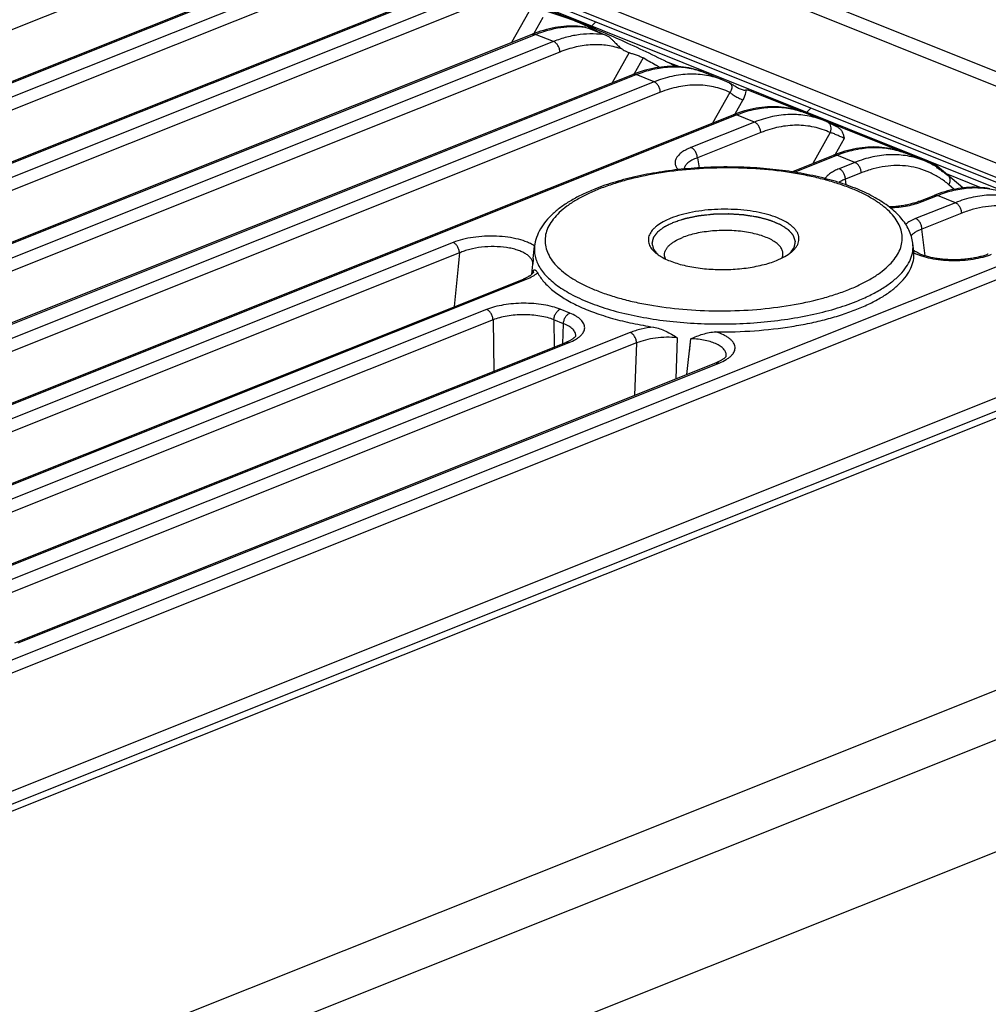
# Model space of a CAD drawing. Header units: millimetres. Extents: x 87 to 484, y 102 to 397.
# Tile 14 of 37: x 164 to 191, y 211 to 239. Entities that reach past the tile are written whole.
import ezdxf

# ---------------------------------------------------------------- set-up
doc = ezdxf.new("R2010")
doc.units = ezdxf.units.MM
doc.header["$LTSCALE"] = 32.67
doc.layers.add('00_COMPONENTS', color=7, linetype='CONTINUOUS')

msp = doc.modelspace()

# ---------------------------------------------------------------- linework, layer by layer
at = {"layer": '00_COMPONENTS'}
for p, q in [((167.315, 244.616), (193.113, 234.274)), ((167.216, 244.263), (193.014, 233.921)), ((192.84, 236.929), (174.639, 244.225)), ((193.195, 233.701), (167.658, 243.938)), ((191.99, 236.865), (173.789, 244.161)), ((193.26, 233.514), (167.729, 243.749)), ((170.945, 241.38), (135.045, 227.05)), ((137.075, 226.424), (172.975, 240.754)), ((137.166, 226.42), (173.066, 240.75)), ((173.568, 240.549), (137.668, 226.219)), ((173.745, 240.258), (137.845, 225.928)), ((139.875, 225.301), (175.776, 239.631)), ((139.966, 225.298), (175.866, 239.628)), ((176.368, 239.427), (140.468, 225.097)), ((176.545, 239.135), (140.645, 224.805)), ((178.481, 239.134), (177.999, 238.278)), ((178.871, 238.974), (178.618, 238.525)), ((180.2, 238.71), (180.343, 238.853)), ((142.675, 224.179), (178.576, 238.508)), ((142.766, 224.175), (178.666, 238.505)), ((179.168, 238.304), (178.666, 238.505)), ((179.168, 238.304), (143.268, 223.974)), ((179.345, 238.013), (143.445, 223.683)), ((181.272, 237.997), (180.799, 237.156)), ((181.668, 237.847), (181.418, 237.402)), ((182.663, 237.605), (182.292, 237.753)), ((145.475, 223.056), (181.376, 237.386)), ((145.566, 223.053), (181.467, 237.383)), ((181.969, 237.182), (181.467, 237.383)), ((183.336, 237.453), (183.337, 237.453)), ((183.336, 237.453), (183.337, 237.453)), ((183.885, 237.233), (183.337, 237.453)), ((181.969, 237.182), (146.068, 222.852)), ((182.145, 236.89), (146.245, 222.56)), ((184.081, 236.889), (183.599, 236.033)), ((184.58, 236.962), (189.823, 234.86)), ((184.444, 236.681), (184.218, 236.28)), ((148.276, 221.933), (184.176, 236.263)), ((148.366, 221.93), (184.267, 236.26)), ((184.769, 236.059), (184.267, 236.26)), ((186.148, 236.326), (186.148, 236.326)), ((186.685, 236.11), (186.148, 236.326)), ((186.202, 236.312), (186.34, 236.449)), ((184.769, 236.059), (182.999, 235.353)), ((186.685, 236.11), (186.685, 236.11)), ((186.831, 236.047), (186.813, 236.055)), ((186.863, 236.031), (186.831, 236.047)), ((186.897, 236.014), (186.863, 236.031)), ((186.951, 235.988), (186.897, 236.014)), ((184.945, 235.768), (183.176, 235.062)), ((186.881, 235.767), (186.399, 234.911)), ((187.271, 235.607), (187.018, 235.157)), ((185.81, 234.676), (186.976, 235.141)), ((185.881, 234.665), (187.067, 235.138)), ((187.569, 234.937), (187.067, 235.138)), ((189.486, 234.988), (188.948, 235.203)), ((183.176, 235.062), (183.227, 234.786)), ((187.569, 234.937), (187.128, 234.761)), ((187.746, 234.645), (187.305, 234.47)), ((190.573, 234.225), (189.861, 234.837)), ((189.868, 234.779), (189.886, 234.809)), ((191.063, 234.237), (190.119, 234.616)), ((187.324, 234.311), (187.305, 234.47)), ((187.324, 234.311), (187.305, 234.47)), ((190.336, 234.187), (190.189, 234.314)), ((189.352, 233.849), (189.776, 234.018)), ((190.369, 233.814), (189.262, 233.372)), ((189.443, 233.846), (189.867, 234.015)), ((190.369, 233.814), (189.867, 234.015)), ((190.546, 233.523), (189.439, 233.081)), ((189.526, 232.333), (189.439, 233.081)), ((176.369, 232.706), (155.864, 224.522)), ((193.169, 232.692), (157.269, 218.362)), ((189.211, 232.464), (189.183, 232.688)), ((176.546, 232.415), (156.041, 224.231)), ((193.346, 232.4), (157.445, 218.07)), ((178.603, 232.264), (178.638, 232.599)), ((178.561, 231.821), (178.589, 232.106)), ((178.597, 231.86), (178.604, 231.933)), ((178.597, 231.86), (178.604, 231.933)), ((178.606, 231.877), (178.606, 231.878)), ((178.606, 231.877), (178.606, 231.878)), ((178.606, 231.877), (178.606, 231.877)), ((158.676, 223.845), (178.326, 231.688)), ((158.746, 223.833), (178.416, 231.685)), ((177.303, 230.839), (160.531, 224.144)), ((179.621, 230.738), (179.353, 230.845)), ((177.48, 230.548), (160.707, 223.853)), ((177.48, 230.548), (177.501, 229.119)), ((179.176, 230.551), (179.187, 229.792)), ((179.445, 230.443), (179.176, 230.551)), ((181.307, 230.197), (162.127, 222.541)), ((179.423, 229.886), (179.445, 230.443)), ((181.483, 229.906), (162.304, 222.25)), ((162.738, 223.226), (179.511, 229.921)), ((162.829, 223.223), (179.601, 229.918)), ((179.788, 230.108), (179.788, 230.108)), ((179.788, 230.108), (179.788, 230.108)), ((181.483, 229.906), (181.421, 228.443)), ((182.618, 230.054), (182.574, 228.904)), ((182.884, 229.027), (182.994, 230.025)), ((182.954, 229.663), (182.994, 230.025)), ((153.11, 213.052), (195.222, 229.862)), ((151.947, 212.027), (195.476, 229.402)), ((152.78, 212.554), (195.367, 229.553)), ((183.98, 229.543), (183.98, 229.543)), ((164.153, 221.551), (183.696, 229.351)), ((164.244, 221.547), (183.786, 229.348)), ((196.524, 222.235), (155.832, 205.993)), ((155.843, 204.618), (196.535, 220.86)), ((155.925, 201.532), (194.683, 217.003))]:
    msp.add_line(p, q, dxfattribs=at)
for points in [[(180.039, 238.708), (179.986, 238.715), (179.911, 238.724), (179.836, 238.729), (179.76, 238.733), (179.683, 238.734), (179.606, 238.733), (179.528, 238.729), (179.45, 238.724), (179.371, 238.715), (179.291, 238.705), (179.211, 238.692), (179.131, 238.677), (179.051, 238.659), (178.97, 238.639), (178.889, 238.617), (178.808, 238.592), (178.727, 238.565), (178.645, 238.535), (178.576, 238.508)], [(183.336, 237.453), (183.291, 237.47), (183.222, 237.494), (183.153, 237.516), (183.082, 237.536), (183.01, 237.554), (182.938, 237.569), (182.864, 237.582), (182.79, 237.592), (182.716, 237.601), (182.64, 237.607), (182.564, 237.61), (182.487, 237.612), (182.409, 237.611), (182.331, 237.607), (182.253, 237.601), (182.173, 237.593), (182.094, 237.583), (182.014, 237.57), (181.933, 237.555), (181.853, 237.537), (181.772, 237.517), (181.69, 237.494), (181.609, 237.47), (181.527, 237.442), (181.446, 237.413), (181.376, 237.386)], [(184.068, 237.151), (184.038, 237.166), (183.997, 237.185), (183.956, 237.203), (183.914, 237.221), (183.885, 237.233)], [(186.148, 236.326), (186.094, 236.347), (186.024, 236.371), (185.955, 236.393), (185.884, 236.413), (185.812, 236.431), (185.739, 236.446), (185.666, 236.459), (185.592, 236.47), (185.517, 236.478), (185.442, 236.484), (185.365, 236.488), (185.288, 236.489), (185.211, 236.488), (185.132, 236.485), (185.054, 236.479), (184.974, 236.471), (184.895, 236.46), (184.815, 236.447), (184.734, 236.432), (184.653, 236.414), (184.572, 236.394), (184.491, 236.372), (184.409, 236.347), (184.328, 236.32), (184.246, 236.291), (184.176, 236.263)], [(186.813, 236.055), (186.789, 236.066), (186.754, 236.082), (186.719, 236.097), (186.685, 236.11)], [(187.095, 235.915), (187.061, 235.932), (186.951, 235.988)], [(188.948, 235.203), (188.894, 235.224), (188.825, 235.249), (188.755, 235.271), (188.684, 235.291), (188.612, 235.308), (188.54, 235.323), (188.466, 235.336), (188.392, 235.347), (188.317, 235.355), (188.242, 235.361), (188.165, 235.365), (188.088, 235.367), (188.011, 235.366), (187.933, 235.362), (187.854, 235.356), (187.775, 235.348), (187.695, 235.338), (187.615, 235.325), (187.534, 235.31), (187.453, 235.292), (187.372, 235.272), (187.291, 235.249), (187.209, 235.225), (187.128, 235.198), (187.046, 235.168), (186.976, 235.141)], [(189.826, 234.819), (189.794, 234.838), (189.734, 234.871), (189.674, 234.903), (189.613, 234.932), (189.552, 234.96), (189.486, 234.988)], [(191.327, 234.203), (191.257, 234.215), (191.187, 234.225), (191.116, 234.233), (191.045, 234.239), (190.973, 234.242), (190.9, 234.244), (190.827, 234.243), (190.753, 234.241), (190.679, 234.236), (190.605, 234.229), (190.53, 234.22), (190.454, 234.209), (190.379, 234.196), (190.303, 234.18), (190.226, 234.163), (190.15, 234.143), (190.073, 234.122), (189.996, 234.098), (189.919, 234.072), (189.842, 234.044), (189.776, 234.018)], [(189.352, 233.849), (189.338, 233.844), (189.312, 233.834), (189.285, 233.824), (189.257, 233.815), (189.229, 233.806), (189.199, 233.797), (189.169, 233.788), (189.137, 233.78), (189.105, 233.772), (189.072, 233.764), (189.038, 233.757), (189.004, 233.75), (188.969, 233.743), (188.933, 233.737), (188.897, 233.731), (188.86, 233.725), (188.823, 233.72), (188.785, 233.715), (188.747, 233.711), (188.708, 233.707), (188.669, 233.704), (188.63, 233.701), (188.591, 233.698), (188.551, 233.696), (188.526, 233.695)], [(189.227, 232.476), (189.216, 232.484), (189.207, 232.492)], [(191.288, 232.382), (191.273, 232.376), (191.247, 232.366), (191.219, 232.356), (191.191, 232.347), (191.162, 232.338), (191.132, 232.329), (191.101, 232.32), (191.069, 232.311), (191.037, 232.303), (191.003, 232.295), (190.969, 232.288), (190.934, 232.281), (190.899, 232.274), (190.863, 232.267), (190.826, 232.261), (190.789, 232.256), (190.751, 232.251), (190.713, 232.246), (190.675, 232.242), (190.636, 232.238), (190.597, 232.234), (190.558, 232.232), (190.518, 232.229), (190.478, 232.227), (190.439, 232.225), (190.399, 232.224), (190.359, 232.224), (190.319, 232.224), (190.279, 232.224), (190.24, 232.225), (190.2, 232.226), (190.161, 232.228), (190.122, 232.23), (190.083, 232.233), (190.044, 232.236), (190.006, 232.239), (189.969, 232.243), (189.932, 232.248), (189.895, 232.253), (189.859, 232.258), (189.824, 232.264), (189.789, 232.27), (189.755, 232.276), (189.721, 232.283), (189.689, 232.29), (189.657, 232.297), (189.626, 232.305), (189.596, 232.313), (189.566, 232.321), (189.538, 232.33), (189.51, 232.338), (189.484, 232.347), (189.458, 232.356), (189.434, 232.366), (189.41, 232.375), (189.388, 232.385), (189.367, 232.394), (189.347, 232.404), (189.328, 232.413), (189.31, 232.423), (189.293, 232.432), (189.278, 232.441), (189.263, 232.45), (189.25, 232.459), (189.238, 232.468), (189.227, 232.476)], [(178.606, 231.878), (178.606, 231.878), (178.606, 231.877), (178.606, 231.876), (178.605, 231.873), (178.603, 231.87), (178.601, 231.866), (178.598, 231.862), (178.594, 231.857), (178.59, 231.851), (178.584, 231.845), (178.578, 231.838), (178.571, 231.831), (178.563, 231.823), (178.554, 231.815), (178.544, 231.807), (178.533, 231.799), (178.521, 231.79), (178.508, 231.781), (178.494, 231.772), (178.479, 231.763), (178.463, 231.753), (178.446, 231.744), (178.427, 231.734), (178.407, 231.724), (178.386, 231.714), (178.364, 231.704), (178.34, 231.694), (178.326, 231.688)], [(179.788, 230.108), (179.788, 230.108), (179.788, 230.108), (179.788, 230.106), (179.787, 230.104), (179.785, 230.101), (179.783, 230.097), (179.78, 230.093), (179.776, 230.088), (179.772, 230.082), (179.766, 230.076), (179.76, 230.069), (179.753, 230.062), (179.745, 230.054), (179.736, 230.046), (179.726, 230.038), (179.715, 230.03), (179.703, 230.021), (179.691, 230.013), (179.677, 230.004), (179.662, 229.994), (179.646, 229.985), (179.629, 229.976), (179.611, 229.966), (179.591, 229.956), (179.571, 229.947), (179.548, 229.937), (179.525, 229.927), (179.511, 229.921)], [(183.98, 229.543), (183.98, 229.543), (183.98, 229.542), (183.979, 229.54), (183.978, 229.537), (183.976, 229.534), (183.973, 229.529), (183.97, 229.524), (183.965, 229.519), (183.96, 229.513), (183.954, 229.506), (183.948, 229.499), (183.94, 229.492), (183.932, 229.484), (183.923, 229.476), (183.912, 229.468), (183.901, 229.46), (183.89, 229.452), (183.877, 229.443), (183.863, 229.434), (183.848, 229.425), (183.832, 229.416), (183.815, 229.406), (183.797, 229.397), (183.777, 229.387), (183.756, 229.377), (183.734, 229.367), (183.71, 229.357), (183.696, 229.351)]]:
    msp.add_lwpolyline(points, dxfattribs=at)
for centre, radius, start, end in [((179.746, 236.512), 2.212, 81.6051, 82.3938), ((220.602, 343.046), 111.942, 248.77127, 249.07686), ((181.51, 238.693), 0.735, 234.6934, 244.7817), ((181.502, 238.676), 0.717, 244.7985, 251.3439), ((182.575, 235.519), 2.078, 70.1624, 70.6697), ((182.577, 235.524), 2.073, 68.5211, 70.1628), ((178.344, 224.451), 13.93, 65.4952, 65.7418), ((184.017, 237.042), 0.12, 33.3856, 42.4838), ((184.241, 239.181), 2.244, 277.3277, 278.681), ((185.375, 234.398), 2.077, 70.1072, 70.6432), ((185.376, 234.401), 2.074, 68.8184, 70.1073), ((185.377, 234.403), 2.071, 68.1549, 68.8183), ((188.175, 233.275), 2.077, 70.1072, 70.6432), ((188.177, 233.278), 2.074, 68.8185, 70.1073), ((188.177, 233.281), 2.071, 68.1549, 68.8183), ((189.756, 234.703), 0.135, 34.1537, 59.1083), ((94.065, 121.488), 148.402, 49.62737, 49.78319), ((484.235, 201.607), 309.228, 174.28223, 174.56069), ((182.397, 231.862), 3.815, 173.9541, 176.3406), ((178.405, 231.897), 0.203, 354.6636, 10.2477), ((179.597, 230.114), 0.191, 357.7899, 358.201)]:
    msp.add_arc(centre, radius, start, end, dxfattribs=at)
msp.add_ellipse((189.698, 234.648), major_axis=(0.165, 0.188), ratio=0.735116, start_param=-0.192295, end_param=0.252641, dxfattribs=at)
for points, knots in [([(182.583, 237.609), (182.14, 237.831), (181.284, 238.242), (180.224, 238.706), (179.431, 239.023), (178.889, 239.224), (178.385, 239.395), (178.06, 239.492), (177.904, 239.535)], [0, 0, 0, 0, 0.293644, 0.562028, 0.684846, 0.799169, 0.904394, 1, 1, 1, 1]), ([(178.787, 239.2), (178.862, 239.18), (179.012, 239.139), (179.234, 239.072), (179.453, 238.998), (179.669, 238.919), (179.881, 238.833), (180.157, 238.709), (180.36, 238.607), (180.493, 238.536)], [0, 0, 0, 0, 0.127145, 0.253699, 0.379574, 0.504797, 0.629385, 0.753394, 1, 1, 1, 1]), ([(178.666, 238.505), (178.891, 238.595), (179.239, 238.694), (179.704, 238.732), (179.929, 238.719), (180.038, 238.704)], [0, 0, 0, 0, 0.519507, 0.763836, 1, 1, 1, 1]), ([(180.039, 238.708), (180.041, 238.708), (180.051, 238.706), (180.061, 238.703), (180.069, 238.7)], [0, 0, 0, 0, 0.224732, 1, 1, 1, 1]), ([(178.576, 238.508), (178.589, 238.514), (178.621, 238.519), (178.651, 238.511), (178.666, 238.505)], [0, 0, 0, 0, 0.477451, 1, 1, 1, 1]), ([(180.626, 238.485), (180.509, 238.505), (180.27, 238.527), (179.904, 238.507), (179.533, 238.434), (179.29, 238.353), (179.168, 238.304)], [0, 0, 0, 0, 0.238472, 0.483175, 0.736432, 1, 1, 1, 1]), ([(180.626, 238.485), (180.638, 238.48), (180.662, 238.468), (180.71, 238.437), (180.767, 238.391), (180.828, 238.332), (180.9, 238.258), (180.981, 238.175), (181.05, 238.117), (181.085, 238.092)], [0, 0, 0, 0, 0.064435, 0.135289, 0.281992, 0.423644, 0.555544, 0.790918, 1, 1, 1, 1]), ([(179.345, 238.013), (179.344, 238.044), (179.333, 238.106), (179.295, 238.192), (179.24, 238.262), (179.193, 238.294), (179.168, 238.304)], [0, 0, 0, 0, 0.259792, 0.527217, 0.779691, 1, 1, 1, 1]), ([(181.085, 238.092), (180.952, 238.139), (180.672, 238.208), (180.235, 238.227), (179.786, 238.164), (179.491, 238.071), (179.345, 238.013)], [0, 0, 0, 0, 0.238349, 0.481729, 0.734514, 1, 1, 1, 1]), ([(181.272, 237.997), (181.302, 237.987), (181.368, 237.966), (181.47, 237.934), (181.574, 237.896), (181.639, 237.864), (181.668, 237.847)], [0, 0, 0, 0, 0.22015, 0.486212, 0.761291, 1, 1, 1, 1]), ([(181.467, 237.383), (181.62, 237.444), (181.926, 237.542), (182.392, 237.611), (182.841, 237.596), (183.127, 237.528), (183.263, 237.48)], [0, 0, 0, 0, 0.269311, 0.523482, 0.765569, 1, 1, 1, 1]), ([(182.122, 237.586), (182.084, 237.607), (181.931, 237.692), (181.781, 237.78), (181.668, 237.847)], [0, 0, 0, 0, 0.250339, 1, 1, 1, 1]), ([(181.376, 237.386), (181.389, 237.391), (181.421, 237.396), (181.452, 237.389), (181.467, 237.383)], [0, 0, 0, 0, 0.477451, 1, 1, 1, 1]), ([(183.885, 237.233), (183.741, 237.291), (183.435, 237.378), (182.953, 237.411), (182.456, 237.348), (182.13, 237.246), (181.969, 237.182)], [0, 0, 0, 0, 0.238462, 0.481505, 0.734101, 1, 1, 1, 1]), ([(182.145, 236.89), (182.144, 236.921), (182.133, 236.984), (182.095, 237.069), (182.04, 237.139), (181.993, 237.172), (181.969, 237.182)], [0, 0, 0, 0, 0.259792, 0.527217, 0.779691, 1, 1, 1, 1]), ([(184.081, 236.889), (183.938, 236.957), (183.632, 237.061), (183.145, 237.111), (182.64, 237.057), (182.309, 236.956), (182.145, 236.89)], [0, 0, 0, 0, 0.239052, 0.481719, 0.733878, 1, 1, 1, 1]), ([(184.068, 237.151), (184.071, 237.149), (184.085, 237.142), (184.097, 237.132), (184.105, 237.123)], [0, 0, 0, 0, 0.256395, 1, 1, 1, 1]), ([(184.117, 237.108), (184.126, 237.094), (184.139, 237.059), (184.138, 237.002), (184.118, 236.943), (184.095, 236.907), (184.081, 236.889)], [0, 0, 0, 0, 0.220554, 0.457636, 0.717913, 1, 1, 1, 1]), ([(184.122, 237.126), (184.156, 237.108), (184.221, 237.067), (184.302, 237.017), (184.37, 236.983), (184.438, 236.958), (184.493, 236.95), (184.527, 236.955)], [0, 0, 0, 0, 0.257381, 0.515087, 0.642342, 0.766915, 1, 1, 1, 1]), ([(184.081, 236.889), (184.105, 236.869), (184.16, 236.828), (184.251, 236.772), (184.347, 236.721), (184.413, 236.692), (184.444, 236.681)], [0, 0, 0, 0, 0.224129, 0.490814, 0.762291, 1, 1, 1, 1]), ([(184.527, 236.955), (184.526, 236.932), (184.515, 236.836), (184.48, 236.744), (184.444, 236.681)], [0, 0, 0, 0, 0.238156, 1, 1, 1, 1]), ([(184.176, 236.263), (184.19, 236.269), (184.221, 236.274), (184.252, 236.266), (184.267, 236.26)], [0, 0, 0, 0, 0.477451, 1, 1, 1, 1]), ([(184.267, 236.26), (184.42, 236.322), (184.726, 236.42), (185.192, 236.489), (185.642, 236.473), (185.928, 236.405), (186.064, 236.358)], [0, 0, 0, 0, 0.269318, 0.523488, 0.765571, 1, 1, 1, 1]), ([(186.685, 236.11), (186.541, 236.169), (186.235, 236.255), (185.753, 236.288), (185.256, 236.225), (184.93, 236.124), (184.769, 236.059)], [0, 0, 0, 0, 0.238462, 0.481505, 0.734101, 1, 1, 1, 1]), ([(184.945, 235.768), (184.944, 235.799), (184.933, 235.861), (184.895, 235.947), (184.84, 236.017), (184.793, 236.049), (184.769, 236.059)], [0, 0, 0, 0, 0.259792, 0.527217, 0.779691, 1, 1, 1, 1]), ([(186.881, 235.767), (186.738, 235.834), (186.432, 235.938), (185.945, 235.989), (185.44, 235.935), (185.109, 235.833), (184.945, 235.768)], [0, 0, 0, 0, 0.239052, 0.481718, 0.733877, 1, 1, 1, 1]), ([(186.881, 235.767), (186.893, 235.795), (186.908, 235.853), (186.904, 235.939), (186.877, 236.001), (186.843, 236.037), (186.823, 236.05), (186.813, 236.055)], [0, 0, 0, 0, 0.282912, 0.546375, 0.782633, 0.892782, 1, 1, 1, 1]), ([(187.271, 235.607), (187.241, 235.62), (187.175, 235.65), (187.075, 235.697), (186.977, 235.739), (186.911, 235.76), (186.881, 235.767)], [0, 0, 0, 0, 0.239664, 0.514167, 0.780469, 1, 1, 1, 1]), ([(187.095, 235.915), (187.108, 235.908), (187.133, 235.892), (187.176, 235.851), (187.217, 235.787), (187.249, 235.699), (187.264, 235.638), (187.271, 235.607)], [0, 0, 0, 0, 0.121015, 0.241431, 0.485823, 0.739452, 1, 1, 1, 1]), ([(182.999, 235.353), (182.952, 235.334), (182.865, 235.295), (182.749, 235.225), (182.657, 235.15), (182.592, 235.07), (182.561, 234.997), (182.553, 234.94), (182.556, 234.883), (182.58, 234.81), (182.617, 234.76), (182.638, 234.736)], [0, 0, 0, 0, 0.176279, 0.332695, 0.468922, 0.586485, 0.689711, 0.738458, 0.786805, 0.887089, 1, 1, 1, 1]), ([(183.176, 235.062), (183.175, 235.093), (183.164, 235.155), (183.126, 235.24), (183.071, 235.31), (183.024, 235.343), (182.999, 235.353)], [0, 0, 0, 0, 0.259792, 0.527217, 0.779691, 1, 1, 1, 1]), ([(186.976, 235.141), (186.99, 235.146), (187.021, 235.151), (187.052, 235.144), (187.067, 235.138)], [0, 0, 0, 0, 0.477451, 1, 1, 1, 1]), ([(187.067, 235.138), (187.22, 235.199), (187.527, 235.297), (187.993, 235.366), (188.442, 235.351), (188.728, 235.283), (188.864, 235.235)], [0, 0, 0, 0, 0.269318, 0.523488, 0.765571, 1, 1, 1, 1]), ([(189.486, 234.988), (189.341, 235.046), (189.035, 235.133), (188.553, 235.166), (188.056, 235.103), (187.73, 235.001), (187.569, 234.937)], [0, 0, 0, 0, 0.238462, 0.481505, 0.734101, 1, 1, 1, 1]), ([(183.176, 235.062), (183.125, 235.044), (183.032, 235.005), (182.929, 234.941), (182.868, 234.884), (182.835, 234.842), (182.813, 234.798), (182.805, 234.768), (182.804, 234.753)], [0, 0, 0, 0, 0.32385, 0.594839, 0.710993, 0.815537, 0.910725, 1, 1, 1, 1]), ([(187.746, 234.645), (187.744, 234.676), (187.733, 234.739), (187.695, 234.824), (187.64, 234.894), (187.593, 234.927), (187.569, 234.937)], [0, 0, 0, 0, 0.259792, 0.527217, 0.779691, 1, 1, 1, 1]), ([(190.189, 234.314), (190.108, 234.384), (189.938, 234.511), (189.66, 234.663), (189.364, 234.772), (189.055, 234.836), (188.734, 234.856), (188.406, 234.832), (188.073, 234.762), (187.854, 234.689), (187.746, 234.645)], [0, 0, 0, 0, 0.123278, 0.244383, 0.36467, 0.485553, 0.608401, 0.734449, 0.864722, 1, 1, 1, 1]), ([(189.183, 232.688), (189.175, 232.751), (189.149, 232.877), (189.078, 233.058), (188.978, 233.231), (188.854, 233.394), (188.705, 233.548), (188.471, 233.747), (188.121, 233.972), (187.636, 234.203), (187.082, 234.4), (186.467, 234.561), (185.803, 234.685), (185.101, 234.768), (184.376, 234.811), (183.642, 234.812), (182.913, 234.77), (182.203, 234.687), (181.528, 234.564), (180.899, 234.404), (180.502, 234.268), (180.315, 234.194)], [0, 0, 0, 0, 0.019643, 0.039545, 0.059899, 0.080926, 0.10284, 0.125826, 0.175508, 0.230634, 0.291207, 0.356774, 0.42656, 0.499568, 0.574649, 0.650568, 0.726052, 0.799848, 0.870773, 0.937776, 1, 1, 1, 1]), ([(187.396, 231.395), (187.508, 231.44), (187.721, 231.533), (188.017, 231.69), (188.273, 231.857), (188.488, 232.034), (188.66, 232.219), (188.787, 232.41), (188.867, 232.607), (188.897, 232.807), (188.877, 233.008), (188.807, 233.205), (188.69, 233.396), (188.527, 233.58), (188.32, 233.755), (188.072, 233.921), (187.784, 234.076), (187.459, 234.219), (187.1, 234.348), (186.711, 234.463), (186.295, 234.561), (185.701, 234.672), (184.919, 234.763), (183.958, 234.797), (182.995, 234.757), (182.067, 234.643), (181.335, 234.488), (180.795, 234.329), (180.544, 234.238), (180.423, 234.19)], [0, 0, 0, 0, 0.03164, 0.060853, 0.087562, 0.111782, 0.133641, 0.153422, 0.171594, 0.18883, 0.20595, 0.223795, 0.243084, 0.264344, 0.287906, 0.313934, 0.342472, 0.373466, 0.406789, 0.44226, 0.479651, 0.518702, 0.600578, 0.685363, 0.770335, 0.852761, 0.930059, 0.966074, 1, 1, 1, 1]), ([(187.128, 234.761), (187.083, 234.743), (187, 234.706), (186.889, 234.64), (186.801, 234.569), (186.754, 234.515), (186.737, 234.488)], [0, 0, 0, 0, 0.298469, 0.564535, 0.797652, 1, 1, 1, 1]), ([(187.305, 234.47), (187.304, 234.5), (187.292, 234.563), (187.254, 234.648), (187.2, 234.718), (187.152, 234.751), (187.128, 234.761)], [0, 0, 0, 0, 0.259792, 0.527217, 0.779691, 1, 1, 1, 1]), ([(189.868, 234.779), (189.897, 234.763), (190.01, 234.693), (190.117, 234.613), (190.194, 234.548)], [0, 0, 0, 0, 0.248028, 1, 1, 1, 1]), ([(187.305, 234.47), (187.271, 234.457), (187.206, 234.43), (187.145, 234.397), (187.117, 234.38)], [0, 0, 0, 0, 0.526901, 1, 1, 1, 1]), ([(190.189, 234.314), (190.2, 234.334), (190.218, 234.376), (190.229, 234.44), (190.222, 234.5), (190.205, 234.534), (190.194, 234.548)], [0, 0, 0, 0, 0.281703, 0.543542, 0.781645, 1, 1, 1, 1]), ([(180.315, 234.194), (180.199, 234.148), (179.978, 234.051), (179.668, 233.888), (179.392, 233.711), (179.154, 233.519), (178.954, 233.313), (178.796, 233.09), (178.685, 232.852), (178.647, 232.683), (178.638, 232.599)], [0, 0, 0, 0, 0.154185, 0.298577, 0.433291, 0.558914, 0.676589, 0.787992, 0.895142, 1, 1, 1, 1]), ([(180.423, 234.19), (180.311, 234.145), (180.098, 234.052), (179.803, 233.895), (179.546, 233.728), (179.331, 233.551), (179.159, 233.366), (179.032, 233.175), (178.952, 232.978), (178.922, 232.778), (178.942, 232.577), (179.012, 232.38), (179.129, 232.189), (179.292, 232.005), (179.499, 231.83), (179.747, 231.664), (180.035, 231.509), (180.36, 231.366), (180.719, 231.237), (181.108, 231.122), (181.524, 231.024), (182.119, 230.913), (182.9, 230.822), (183.861, 230.788), (184.824, 230.828), (185.752, 230.942), (186.485, 231.097), (187.024, 231.256), (187.275, 231.347), (187.396, 231.395)], [0, 0, 0, 0, 0.03164, 0.060853, 0.087562, 0.111782, 0.133641, 0.153422, 0.171594, 0.18883, 0.20595, 0.223795, 0.243084, 0.264344, 0.287906, 0.313934, 0.342472, 0.373466, 0.406789, 0.44226, 0.479651, 0.518702, 0.600578, 0.685363, 0.770335, 0.852761, 0.930059, 0.966074, 1, 1, 1, 1]), ([(189.776, 234.018), (189.79, 234.024), (189.821, 234.029), (189.852, 234.021), (189.867, 234.015)], [0, 0, 0, 0, 0.477451, 1, 1, 1, 1]), ([(189.867, 234.015), (190.017, 234.075), (190.317, 234.172), (190.773, 234.242), (191.213, 234.231), (191.494, 234.169), (191.628, 234.125)], [0, 0, 0, 0, 0.269062, 0.523284, 0.765542, 1, 1, 1, 1]), ([(192.286, 233.865), (192.141, 233.923), (191.835, 234.01), (191.353, 234.043), (190.856, 233.98), (190.53, 233.879), (190.369, 233.814)], [0, 0, 0, 0, 0.238461, 0.481504, 0.7341, 1, 1, 1, 1]), ([(188.551, 233.675), (188.634, 233.679), (188.795, 233.691), (189.029, 233.726), (189.245, 233.776), (189.38, 233.821), (189.443, 233.846)], [0, 0, 0, 0, 0.270979, 0.53193, 0.776705, 1, 1, 1, 1]), ([(189.352, 233.849), (189.366, 233.855), (189.397, 233.86), (189.428, 233.852), (189.443, 233.846)], [0, 0, 0, 0, 0.477451, 1, 1, 1, 1]), ([(190.546, 233.523), (190.545, 233.554), (190.533, 233.616), (190.495, 233.702), (190.44, 233.771), (190.393, 233.804), (190.369, 233.814)], [0, 0, 0, 0, 0.259792, 0.527217, 0.779691, 1, 1, 1, 1]), ([(185.802, 232.442), (185.827, 232.463), (185.874, 232.506), (185.932, 232.577), (185.975, 232.649), (186.002, 232.723), (186.012, 232.797), (186.006, 232.872), (185.983, 232.946), (185.945, 233.018), (185.891, 233.088), (185.822, 233.156), (185.738, 233.221), (185.603, 233.306), (185.402, 233.4), (185.124, 233.491), (184.811, 233.562), (184.47, 233.61), (184.113, 233.634), (183.749, 233.633), (183.391, 233.607), (183.048, 233.557), (182.731, 233.484), (182.532, 233.419), (182.439, 233.382)], [0, 0, 0, 0, 0.022814, 0.043636, 0.062738, 0.080532, 0.097564, 0.114482, 0.131948, 0.150551, 0.170749, 0.192861, 0.217078, 0.243489, 0.302837, 0.370366, 0.444836, 0.524583, 0.607673, 0.692009, 0.775439, 0.85585, 0.931275, 1, 1, 1, 1]), ([(185.754, 232.404), (185.762, 232.415), (185.778, 232.436), (185.799, 232.464), (185.815, 232.485), (185.827, 232.502), (185.84, 232.518), (185.85, 232.532), (185.858, 232.543), (185.863, 232.549), (185.867, 232.555), (185.87, 232.558), (185.872, 232.561), (185.873, 232.563), (185.875, 232.565), (185.875, 232.566), (185.875, 232.568), (185.876, 232.569), (185.876, 232.572), (185.877, 232.577), (185.879, 232.584), (185.881, 232.593), (185.883, 232.604), (185.886, 232.618), (185.89, 232.635), (185.893, 232.652), (185.897, 232.669), (185.9, 232.683), (185.902, 232.694), (185.904, 232.703), (185.906, 232.711), (185.907, 232.718), (185.908, 232.724), (185.909, 232.728), (185.909, 232.73), (185.91, 232.731), (185.909, 232.733), (185.909, 232.735), (185.908, 232.737), (185.907, 232.741), (185.905, 232.747), (185.903, 232.754), (185.9, 232.762), (185.896, 232.774), (185.892, 232.788), (185.886, 232.805), (185.881, 232.822), (185.875, 232.839), (185.87, 232.856), (185.865, 232.871), (185.862, 232.881), (185.86, 232.886), (185.859, 232.891), (185.858, 232.894), (185.857, 232.897), (185.856, 232.9), (185.853, 232.903), (185.849, 232.907), (185.846, 232.911), (185.841, 232.916), (185.835, 232.923), (185.828, 232.931), (185.819, 232.942), (185.807, 232.955), (185.793, 232.971), (185.779, 232.987), (185.765, 233.003), (185.753, 233.016), (185.744, 233.027), (185.737, 233.034), (185.73, 233.042), (185.724, 233.048), (185.721, 233.052), (185.719, 233.054), (185.718, 233.055), (185.717, 233.056), (185.716, 233.057), (185.714, 233.058), (185.712, 233.06), (185.708, 233.062), (185.703, 233.065), (185.698, 233.069), (185.69, 233.074), (185.681, 233.08), (185.67, 233.087), (185.655, 233.097), (185.636, 233.109), (185.606, 233.129), (185.576, 233.148), (185.549, 233.165), (185.534, 233.175), (185.523, 233.182), (185.514, 233.188), (185.506, 233.193), (185.501, 233.196), (185.498, 233.198), (185.495, 233.2), (185.493, 233.201), (185.49, 233.202), (185.486, 233.204), (185.48, 233.206), (185.47, 233.21), (185.458, 233.215), (185.439, 233.223), (185.414, 233.233), (185.385, 233.246), (185.346, 233.262), (185.307, 233.278), (185.273, 233.292), (185.253, 233.3), (185.241, 233.305), (185.231, 233.309), (185.224, 233.312), (185.218, 233.315), (185.213, 233.317), (185.21, 233.318), (185.208, 233.319), (185.205, 233.32), (185.199, 233.321), (185.189, 233.324), (185.174, 233.328), (185.156, 233.332), (185.133, 233.339), (185.103, 233.347), (185.067, 233.356), (185.032, 233.366), (184.996, 233.375), (184.96, 233.385), (184.931, 233.393), (184.907, 233.399), (184.889, 233.404), (184.874, 233.408), (184.864, 233.41), (184.858, 233.412), (184.856, 233.412), (184.852, 233.413), (184.848, 233.414), (184.842, 233.415), (184.83, 233.416), (184.814, 233.419), (184.794, 233.422), (184.768, 233.426), (184.722, 233.433), (184.67, 233.442), (184.617, 233.45), (184.578, 233.456), (184.539, 233.462), (184.509, 233.467), (184.489, 233.47), (184.481, 233.471), (184.475, 233.472), (184.47, 233.473), (184.464, 233.473), (184.457, 233.474), (184.449, 233.474), (184.434, 233.475), (184.417, 233.476), (184.395, 233.478), (184.367, 233.479), (184.318, 233.483), (184.261, 233.486), (184.204, 233.49), (184.162, 233.493), (184.126, 233.495), (184.098, 233.497), (184.08, 233.498), (184.066, 233.499), (184.057, 233.499), (184.05, 233.5), (184.043, 233.5), (184.031, 233.499), (184.013, 233.499), (183.985, 233.498), (183.949, 233.498), (183.893, 233.496), (183.836, 233.495), (183.78, 233.494), (183.737, 233.493), (183.702, 233.492), (183.674, 233.492), (183.656, 233.492), (183.642, 233.491), (183.633, 233.491), (183.626, 233.49), (183.619, 233.49), (183.607, 233.488), (183.589, 233.486), (183.561, 233.483), (183.526, 233.48), (183.471, 233.474), (183.415, 233.468), (183.359, 233.462), (183.324, 233.458), (183.296, 233.455), (183.275, 233.453), (183.258, 233.451), (183.244, 233.449), (183.235, 233.448), (183.228, 233.448), (183.221, 233.447), (183.213, 233.445), (183.204, 233.443), (183.191, 233.441), (183.175, 233.438), (183.15, 233.432), (183.118, 233.426), (183.08, 233.418), (183.042, 233.41), (183.004, 233.403), (182.965, 233.395), (182.934, 233.388), (182.908, 233.383), (182.889, 233.379), (182.873, 233.376), (182.861, 233.373), (182.853, 233.372), (182.846, 233.371), (182.842, 233.369), (182.838, 233.368), (182.829, 233.365), (182.816, 233.361), (182.799, 233.356), (182.777, 233.348), (182.748, 233.339), (182.703, 233.324), (182.646, 233.306), (182.578, 233.284), (182.533, 233.269), (182.51, 233.262)], [0, 0, 0, 0, 0.015625, 0.03125, 0.039062, 0.046875, 0.054688, 0.0625, 0.066406, 0.070312, 0.072266, 0.074219, 0.075195, 0.076172, 0.077148, 0.077637, 0.078125, 0.079102, 0.080078, 0.082031, 0.085938, 0.089844, 0.09375, 0.101562, 0.109375, 0.117188, 0.125, 0.132812, 0.136719, 0.140625, 0.144531, 0.148438, 0.150391, 0.152344, 0.15332, 0.153809, 0.154297, 0.155273, 0.15625, 0.158203, 0.160156, 0.164062, 0.167969, 0.171875, 0.179688, 0.1875, 0.195312, 0.203125, 0.210938, 0.21875, 0.222656, 0.224609, 0.226562, 0.228516, 0.229492, 0.230469, 0.232422, 0.234375, 0.236328, 0.238281, 0.242188, 0.246094, 0.25, 0.257812, 0.265625, 0.273438, 0.28125, 0.289062, 0.292969, 0.296875, 0.300781, 0.304688, 0.305664, 0.306641, 0.307129, 0.307617, 0.308105, 0.308594, 0.30957, 0.310547, 0.3125, 0.314453, 0.316406, 0.320312, 0.324219, 0.328125, 0.335938, 0.34375, 0.359375, 0.367188, 0.371094, 0.375, 0.378906, 0.380859, 0.382812, 0.383789, 0.384766, 0.385254, 0.385742, 0.386719, 0.388672, 0.390625, 0.394531, 0.398438, 0.40625, 0.414062, 0.421875, 0.4375, 0.445312, 0.449219, 0.453125, 0.455078, 0.457031, 0.458984, 0.459961, 0.460938, 0.461426, 0.461914, 0.462891, 0.464844, 0.46875, 0.472656, 0.476562, 0.484375, 0.492188, 0.5, 0.507812, 0.515625, 0.523438, 0.527344, 0.53125, 0.535156, 0.537109, 0.538086, 0.538574, 0.539062, 0.540039, 0.541016, 0.542969, 0.546875, 0.550781, 0.554688, 0.5625, 0.578125, 0.585938, 0.59375, 0.601562, 0.609375, 0.611328, 0.613281, 0.614258, 0.615234, 0.616211, 0.617188, 0.619141, 0.621094, 0.625, 0.628906, 0.632812, 0.640625, 0.65625, 0.664062, 0.671875, 0.679688, 0.683594, 0.6875, 0.689453, 0.691406, 0.692383, 0.693359, 0.695312, 0.699219, 0.703125, 0.710938, 0.71875, 0.734375, 0.742188, 0.75, 0.757812, 0.761719, 0.765625, 0.767578, 0.769531, 0.770508, 0.771484, 0.773438, 0.777344, 0.78125, 0.789062, 0.796875, 0.8125, 0.820312, 0.828125, 0.832031, 0.835938, 0.839844, 0.841797, 0.84375, 0.844727, 0.845703, 0.847656, 0.849609, 0.851562, 0.855469, 0.859375, 0.867188, 0.875, 0.882812, 0.890625, 0.898438, 0.90625, 0.910156, 0.914062, 0.917969, 0.919922, 0.921875, 0.922852, 0.923828, 0.924805, 0.925781, 0.929688, 0.933594, 0.9375, 0.945312, 0.953125, 0.96875, 0.984375, 1, 1, 1, 1]), ([(192.989, 233.192), (192.908, 233.261), (192.738, 233.388), (192.46, 233.54), (192.164, 233.649), (191.855, 233.714), (191.534, 233.734), (191.206, 233.709), (190.873, 233.64), (190.654, 233.566), (190.546, 233.523)], [0, 0, 0, 0, 0.123278, 0.244383, 0.36467, 0.485552, 0.6084, 0.734448, 0.864722, 1, 1, 1, 1]), ([(182.439, 233.382), (182.366, 233.352), (182.231, 233.291), (182.078, 233.195), (181.98, 233.112), (181.904, 233.033), (181.847, 232.947), (181.817, 232.856), (181.808, 232.79), (181.812, 232.723), (181.836, 232.632), (181.902, 232.52), (181.979, 232.446), (182.023, 232.41)], [0, 0, 0, 0, 0.17498, 0.32766, 0.395649, 0.458305, 0.569442, 0.619968, 0.668665, 0.717021, 0.766561, 0.874199, 1, 1, 1, 1]), ([(182.51, 233.262), (182.494, 233.254), (182.463, 233.239), (182.415, 233.216), (182.375, 233.196), (182.343, 233.181), (182.319, 233.169), (182.299, 233.16), (182.283, 233.152), (182.273, 233.147), (182.266, 233.143), (182.261, 233.141), (182.257, 233.139), (182.255, 233.138), (182.254, 233.137), (182.252, 233.136), (182.247, 233.132), (182.241, 233.127), (182.232, 233.121), (182.223, 233.114), (182.211, 233.105), (182.19, 233.09), (182.161, 233.068), (182.131, 233.046), (182.111, 233.03), (182.099, 233.022), (182.09, 233.015), (182.082, 233.009), (182.077, 233.005), (182.073, 233.002), (182.07, 233), (182.068, 232.999), (182.067, 232.998), (182.065, 232.996), (182.064, 232.994), (182.062, 232.991), (182.058, 232.986), (182.053, 232.98), (182.046, 232.971), (182.037, 232.959), (182.026, 232.944), (182.015, 232.929), (182.004, 232.915), (181.992, 232.9), (181.981, 232.886), (181.972, 232.873), (181.965, 232.864), (181.96, 232.858), (181.957, 232.853), (181.954, 232.849), (181.951, 232.846), (181.95, 232.844), (181.949, 232.843), (181.948, 232.842), (181.948, 232.841), (181.948, 232.84), (181.947, 232.838), (181.946, 232.834), (181.946, 232.831), (181.944, 232.826), (181.943, 232.82), (181.941, 232.81), (181.938, 232.797), (181.934, 232.783), (181.93, 232.768), (181.927, 232.753), (181.923, 232.738), (181.92, 232.723), (181.917, 232.711), (181.915, 232.701), (181.913, 232.695), (181.912, 232.69), (181.911, 232.687), (181.911, 232.684), (181.91, 232.683), (181.911, 232.682), (181.911, 232.68), (181.912, 232.678), (181.913, 232.675), (181.914, 232.67), (181.916, 232.664), (181.917, 232.656), (181.92, 232.647), (181.924, 232.629), (181.931, 232.605), (181.937, 232.58), (181.942, 232.563), (181.944, 232.553), (181.946, 232.545), (181.948, 232.539), (181.949, 232.534), (181.95, 232.531), (181.951, 232.529), (181.951, 232.527), (181.951, 232.526), (181.952, 232.525), (181.954, 232.523), (181.956, 232.52), (181.96, 232.515), (181.965, 232.509), (181.972, 232.499), (181.982, 232.487), (181.993, 232.473), (182.008, 232.454), (182.027, 232.43), (182.05, 232.401), (182.065, 232.382), (182.073, 232.372)], [0, 0, 0, 0, 0.03125, 0.0625, 0.09375, 0.109375, 0.125, 0.140625, 0.148438, 0.15625, 0.160156, 0.164062, 0.166016, 0.166992, 0.167969, 0.169922, 0.171875, 0.179688, 0.1875, 0.195312, 0.203125, 0.21875, 0.25, 0.28125, 0.296875, 0.304688, 0.3125, 0.320312, 0.324219, 0.328125, 0.330078, 0.332031, 0.333008, 0.333984, 0.335938, 0.339844, 0.34375, 0.351562, 0.359375, 0.375, 0.390625, 0.40625, 0.421875, 0.4375, 0.453125, 0.46875, 0.476562, 0.484375, 0.488281, 0.492188, 0.496094, 0.498047, 0.499023, 0.5, 0.500977, 0.501953, 0.503906, 0.507812, 0.511719, 0.515625, 0.523438, 0.53125, 0.546875, 0.5625, 0.578125, 0.59375, 0.609375, 0.625, 0.640625, 0.648438, 0.65625, 0.660156, 0.664062, 0.666016, 0.666992, 0.667969, 0.669922, 0.671875, 0.675781, 0.679688, 0.6875, 0.695312, 0.703125, 0.71875, 0.75, 0.78125, 0.796875, 0.804688, 0.8125, 0.820312, 0.824219, 0.828125, 0.830078, 0.832031, 0.833008, 0.833984, 0.835938, 0.839844, 0.84375, 0.851562, 0.859375, 0.875, 0.890625, 0.90625, 0.9375, 0.96875, 1, 1, 1, 1]), ([(189.262, 233.372), (189.209, 233.351), (189.111, 233.306), (189.021, 233.248), (188.982, 233.217)], [0, 0, 0, 0, 0.535773, 1, 1, 1, 1]), ([(189.439, 233.081), (189.438, 233.112), (189.427, 233.174), (189.388, 233.26), (189.334, 233.33), (189.286, 233.363), (189.262, 233.372)], [0, 0, 0, 0, 0.259792, 0.527217, 0.779691, 1, 1, 1, 1]), ([(185.563, 232.394), (185.563, 232.41), (185.559, 232.443), (185.54, 232.509), (185.491, 232.592), (185.401, 232.681), (185.281, 232.763), (185.131, 232.837), (184.957, 232.902), (184.76, 232.955), (184.468, 233.012), (184.079, 233.047), (183.683, 233.038), (183.372, 233.002), (183.151, 232.963), (182.947, 232.911), (182.818, 232.867), (182.758, 232.843)], [0, 0, 0, 0, 0.015794, 0.032021, 0.067181, 0.107868, 0.155188, 0.209391, 0.270151, 0.336763, 0.408247, 0.560956, 0.717742, 0.794191, 0.867513, 0.936473, 1, 1, 1, 1]), ([(189.439, 233.081), (189.406, 233.069), (189.345, 233.044), (189.261, 232.999), (189.192, 232.951), (189.153, 232.915), (189.137, 232.896)], [0, 0, 0, 0, 0.292554, 0.556938, 0.79244, 1, 1, 1, 1]), ([(178.64, 232.608), (178.61, 232.628), (178.546, 232.666), (178.398, 232.734), (178.18, 232.803), (177.89, 232.858), (177.574, 232.885), (177.249, 232.884), (176.931, 232.854), (176.637, 232.797), (176.453, 232.74), (176.369, 232.706)], [0, 0, 0, 0, 0.045347, 0.095508, 0.209112, 0.337284, 0.474803, 0.615686, 0.753838, 0.883564, 1, 1, 1, 1]), ([(176.546, 232.415), (176.545, 232.446), (176.533, 232.508), (176.495, 232.594), (176.441, 232.664), (176.393, 232.697), (176.369, 232.706)], [0, 0, 0, 0, 0.259792, 0.527217, 0.779691, 1, 1, 1, 1]), ([(182.263, 232.366), (182.263, 232.388), (182.268, 232.434), (182.293, 232.5), (182.335, 232.565), (182.392, 232.627), (182.463, 232.687), (182.583, 232.766), (182.685, 232.814), (182.758, 232.843)], [0, 0, 0, 0, 0.091399, 0.187368, 0.291716, 0.40714, 0.535263, 0.676843, 1, 1, 1, 1]), ([(187.607, 231.065), (187.734, 231.116), (187.975, 231.222), (188.307, 231.402), (188.591, 231.595), (188.824, 231.799), (189.004, 232.012), (189.127, 232.234), (189.191, 232.461), (189.192, 232.614), (189.183, 232.688)], [0, 0, 0, 0, 0.170417, 0.326685, 0.468396, 0.595754, 0.709796, 0.812664, 0.907827, 1, 1, 1, 1]), ([(178.589, 232.106), (178.59, 232.131), (178.582, 232.185), (178.543, 232.26), (178.479, 232.33), (178.392, 232.393), (178.284, 232.45), (178.156, 232.498), (178.012, 232.538), (177.797, 232.577), (177.511, 232.598), (177.166, 232.581), (176.888, 232.531), (176.683, 232.471), (176.59, 232.435), (176.546, 232.415)], [0, 0, 0, 0, 0.033668, 0.069834, 0.110848, 0.158064, 0.211962, 0.272375, 0.338668, 0.409873, 0.562001, 0.718042, 0.867116, 0.93608, 1, 1, 1, 1]), ([(178.638, 232.599), (178.633, 232.546), (178.631, 232.44), (178.659, 232.281), (178.717, 232.124), (178.804, 231.969), (178.92, 231.819), (179.063, 231.673), (179.233, 231.532), (179.428, 231.397), (179.648, 231.268), (179.984, 231.101), (180.458, 230.915), (181.086, 230.734), (181.776, 230.592), (182.514, 230.493), (183.282, 230.438), (184.064, 230.43), (184.842, 230.467), (185.601, 230.55), (186.322, 230.677), (186.99, 230.844), (187.409, 230.986), (187.607, 231.065)], [0, 0, 0, 0, 0.015887, 0.031953, 0.048638, 0.066326, 0.085318, 0.105834, 0.128017, 0.151947, 0.177655, 0.205127, 0.265136, 0.331333, 0.402736, 0.47815, 0.556228, 0.63553, 0.714579, 0.791901, 0.866085, 0.935828, 1, 1, 1, 1]), ([(182.023, 232.41), (182.062, 232.379), (182.149, 232.319), (182.296, 232.241), (182.465, 232.17), (182.654, 232.108), (182.861, 232.055), (183.161, 231.997), (183.559, 231.954), (184.047, 231.948), (184.527, 231.986), (184.909, 232.055), (185.189, 232.133), (185.318, 232.179), (185.38, 232.203)], [0, 0, 0, 0, 0.042927, 0.090913, 0.143822, 0.201314, 0.262894, 0.327955, 0.465629, 0.608171, 0.748939, 0.881444, 0.942783, 1, 1, 1, 1]), ([(185.38, 232.203), (185.461, 232.236), (185.608, 232.304), (185.745, 232.394), (185.802, 232.442)], [0, 0, 0, 0, 0.538514, 1, 1, 1, 1]), ([(185.536, 232.273), (185.545, 232.292), (185.559, 232.332), (185.563, 232.374), (185.563, 232.394)], [0, 0, 0, 0, 0.510495, 1, 1, 1, 1]), ([(187.625, 230.846), (187.749, 230.896), (187.985, 230.999), (188.31, 231.173), (188.59, 231.36), (188.822, 231.557), (189.004, 231.763), (189.133, 231.977), (189.207, 232.197), (189.218, 232.346), (189.215, 232.418)], [0, 0, 0, 0, 0.169147, 0.324744, 0.466386, 0.594209, 0.709075, 0.812804, 0.90839, 1, 1, 1, 1]), ([(189.215, 232.418), (189.214, 232.423), (189.213, 232.438), (189.212, 232.453), (189.211, 232.464)], [0, 0, 0, 0, 0.299698, 1, 1, 1, 1]), ([(189.215, 232.418), (189.282, 232.384), (189.435, 232.323), (189.687, 232.259), (189.968, 232.217), (190.266, 232.199), (190.568, 232.207), (190.861, 232.239), (191.132, 232.294), (191.301, 232.348), (191.379, 232.379)], [0, 0, 0, 0, 0.103233, 0.221596, 0.35134, 0.487777, 0.625786, 0.760236, 0.886342, 1, 1, 1, 1]), ([(182.292, 232.246), (182.283, 232.265), (182.268, 232.304), (182.263, 232.346), (182.263, 232.366)], [0, 0, 0, 0, 0.510479, 1, 1, 1, 1]), ([(178.416, 231.685), (178.476, 231.709), (178.584, 231.759), (178.683, 231.826), (178.724, 231.863)], [0, 0, 0, 0, 0.541296, 1, 1, 1, 1]), ([(178.604, 231.933), (178.611, 231.936), (178.623, 231.941), (178.641, 231.941), (178.656, 231.938), (178.672, 231.929), (178.689, 231.914), (178.707, 231.892), (178.718, 231.873), (178.724, 231.863)], [0, 0, 0, 0, 0.154662, 0.23949, 0.334316, 0.447079, 0.587949, 0.768246, 1, 1, 1, 1]), ([(178.724, 231.863), (178.771, 231.773), (178.898, 231.594), (179.153, 231.355), (179.477, 231.131), (179.868, 230.926), (180.319, 230.742), (180.824, 230.582), (181.375, 230.448), (181.76, 230.379), (181.958, 230.349)], [0, 0, 0, 0, 0.08297, 0.177156, 0.284077, 0.404127, 0.536909, 0.681455, 0.836383, 1, 1, 1, 1]), ([(178.326, 231.688), (178.339, 231.694), (178.371, 231.699), (178.401, 231.691), (178.416, 231.685)], [0, 0, 0, 0, 0.477451, 1, 1, 1, 1]), ([(179.353, 230.845), (179.282, 230.874), (179.128, 230.923), (178.88, 230.974), (178.612, 231.006), (178.332, 231.016), (178.052, 231.004), (177.782, 230.971), (177.532, 230.918), (177.375, 230.868), (177.303, 230.839)], [0, 0, 0, 0, 0.109762, 0.23174, 0.362433, 0.497776, 0.633421, 0.765002, 0.888396, 1, 1, 1, 1]), ([(177.48, 230.548), (177.479, 230.579), (177.468, 230.641), (177.43, 230.726), (177.375, 230.796), (177.328, 230.829), (177.303, 230.839)], [0, 0, 0, 0, 0.259792, 0.527217, 0.779691, 1, 1, 1, 1]), ([(179.176, 230.551), (179.177, 230.582), (179.187, 230.645), (179.225, 230.731), (179.28, 230.802), (179.328, 230.835), (179.353, 230.845)], [0, 0, 0, 0, 0.258068, 0.524526, 0.777467, 1, 1, 1, 1]), ([(179.445, 230.443), (179.445, 230.474), (179.456, 230.537), (179.493, 230.624), (179.548, 230.695), (179.597, 230.728), (179.621, 230.738)], [0, 0, 0, 0, 0.258068, 0.524526, 0.777467, 1, 1, 1, 1]), ([(179.601, 229.918), (179.664, 229.943), (179.753, 229.984), (179.857, 230.052), (179.919, 230.104), (179.97, 230.158), (180.006, 230.213), (180.03, 230.271), (180.038, 230.329), (180.032, 230.387), (180.012, 230.445), (179.978, 230.5), (179.93, 230.554), (179.87, 230.605), (179.769, 230.672), (179.683, 230.713), (179.621, 230.738)], [0, 0, 0, 0, 0.16285, 0.234382, 0.299245, 0.357784, 0.410754, 0.459416, 0.505573, 0.551424, 0.59922, 0.650891, 0.707844, 0.770959, 0.840682, 1, 1, 1, 1]), ([(183.692, 230.214), (184.052, 230.21), (184.763, 230.232), (185.636, 230.332), (186.304, 230.454), (186.773, 230.564), (187.212, 230.693), (187.492, 230.793), (187.625, 230.846)], [0, 0, 0, 0, 0.269573, 0.531837, 0.657438, 0.777937, 0.892398, 1, 1, 1, 1]), ([(179.176, 230.551), (179.118, 230.575), (178.99, 230.617), (178.785, 230.661), (178.563, 230.687), (178.331, 230.696), (178.099, 230.686), (177.876, 230.659), (177.669, 230.614), (177.54, 230.572), (177.48, 230.548)], [0, 0, 0, 0, 0.109937, 0.231961, 0.362617, 0.497874, 0.633423, 0.76493, 0.888308, 1, 1, 1, 1]), ([(179.788, 230.108), (179.788, 230.124), (179.785, 230.156), (179.769, 230.204), (179.74, 230.249), (179.685, 230.311), (179.587, 230.381), (179.496, 230.423), (179.445, 230.443)], [0, 0, 0, 0, 0.092869, 0.189501, 0.293897, 0.408986, 0.677236, 1, 1, 1, 1]), ([(181.958, 230.349), (181.84, 230.336), (181.669, 230.308), (181.453, 230.25), (181.354, 230.216), (181.307, 230.197)], [0, 0, 0, 0, 0.529063, 0.773324, 1, 1, 1, 1]), ([(181.483, 229.906), (181.482, 229.936), (181.471, 229.999), (181.433, 230.084), (181.378, 230.154), (181.331, 230.187), (181.307, 230.197)], [0, 0, 0, 0, 0.259792, 0.527217, 0.779691, 1, 1, 1, 1]), ([(181.958, 230.349), (182.016, 230.34), (182.132, 230.308), (182.355, 230.211), (182.513, 230.117), (182.618, 230.054)], [0, 0, 0, 0, 0.243663, 0.493376, 1, 1, 1, 1]), ([(182.994, 230.025), (183.104, 230.071), (183.272, 230.14), (183.508, 230.201), (183.63, 230.214), (183.692, 230.214)], [0, 0, 0, 0, 0.494725, 0.746162, 1, 1, 1, 1]), ([(183.786, 229.348), (183.854, 229.375), (183.948, 229.42), (184.058, 229.494), (184.123, 229.549), (184.174, 229.608), (184.209, 229.668), (184.228, 229.731), (184.23, 229.794), (184.215, 229.857), (184.183, 229.917), (184.136, 229.976), (184.073, 230.031), (183.997, 230.083), (183.871, 230.151), (183.766, 230.191), (183.692, 230.214)], [0, 0, 0, 0, 0.15728, 0.225779, 0.287457, 0.342752, 0.392609, 0.43861, 0.482966, 0.528229, 0.576794, 0.630505, 0.690542, 0.757514, 0.831584, 1, 1, 1, 1]), ([(179.511, 229.921), (179.524, 229.926), (179.556, 229.931), (179.586, 229.924), (179.601, 229.918)], [0, 0, 0, 0, 0.477451, 1, 1, 1, 1]), ([(182.618, 230.054), (182.517, 230.063), (182.314, 230.069), (182.015, 230.047), (181.736, 229.995), (181.562, 229.939), (181.483, 229.906)], [0, 0, 0, 0, 0.263927, 0.527633, 0.777084, 1, 1, 1, 1]), ([(183.98, 229.543), (183.982, 229.558), (183.983, 229.588), (183.974, 229.634), (183.955, 229.678), (183.926, 229.721), (183.888, 229.762), (183.823, 229.816), (183.718, 229.877), (183.568, 229.935), (183.393, 229.98), (183.199, 230.011), (183.063, 230.022), (182.994, 230.025)], [0, 0, 0, 0, 0.037665, 0.07564, 0.115345, 0.15799, 0.204478, 0.2554, 0.371484, 0.506627, 0.658806, 0.824651, 1, 1, 1, 1]), ([(183.696, 229.351), (183.709, 229.357), (183.741, 229.362), (183.771, 229.354), (183.786, 229.348)], [0, 0, 0, 0, 0.477451, 1, 1, 1, 1])]:
    msp.add_open_spline(points, degree=3, knots=knots, dxfattribs=at)

doc.saveas('drawing.dxf')
